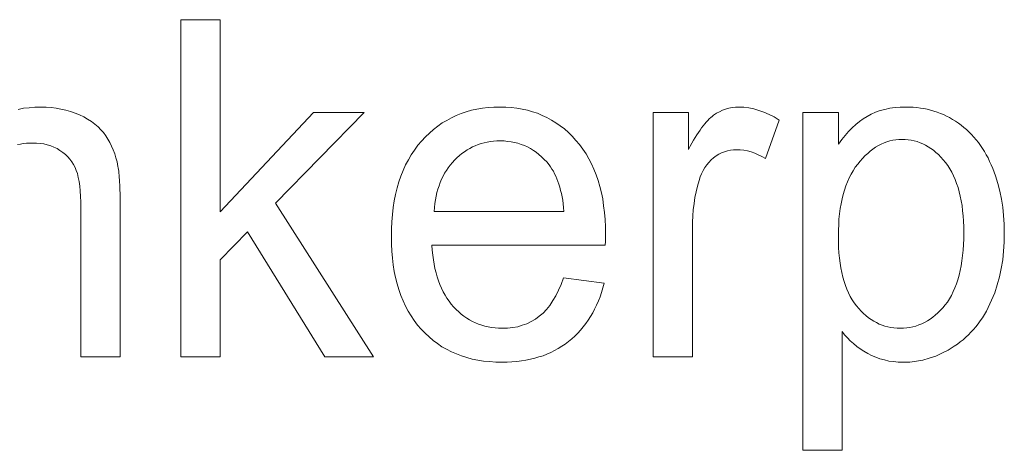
# Model space of a CAD drawing. Extents: x 1101 to 1942, y 41 to 882.
# Tile 53 of 104: x 1242.6 to 1249.91, y 852.93 to 856.13. Entities that reach past the tile are written whole.
import ezdxf

# ---------------------------------------------------------------- set-up
doc = ezdxf.new("R2010")
doc.units = 0
doc.layers.get('0').update_dxf_attribs({"lineweight": 13})
doc.layers.add('Beschriftung', color=7, linetype='Continuous', lineweight=25)

# ---------------------------------------------------------------- blocks, each defined once
blk = doc.blocks.new('Referenz-A03CP7TX1H', base_point=(1202.2632, 90.1338))
at = {"layer": 'Beschriftung', "color": 0, "lineweight": -2}
for p, q in [((1243.7912, 853.6278), (1243.7912, 856.1277)), ((1243.7912, 856.1277), (1244.0834, 856.1277)), ((1244.0834, 856.1277), (1244.0834, 854.7032)), ((1242.5836, 855.4613), (1242.6232, 855.4706)), ((1242.6232, 855.4706), (1242.6654, 855.4753)), ((1242.6654, 855.4753), (1242.7076, 855.4799)), ((1242.7076, 855.4799), (1242.7524, 855.4799)), ((1242.7524, 855.4799), (1242.7914, 855.4799)), ((1242.7914, 855.4799), (1242.8288, 855.4762)), ((1242.8288, 855.4762), (1242.8661, 855.4725)), ((1242.8661, 855.4725), (1242.902, 855.4651)), ((1242.902, 855.4651), (1242.9378, 855.4579)), ((1242.9378, 855.4579), (1242.972, 855.4468)), ((1242.972, 855.4468), (1243.0063, 855.4358)), ((1243.0063, 855.4358), (1243.0389, 855.4211)), ((1244.0834, 854.7032), (1244.7762, 855.4399)), ((1245.1546, 855.4399), (1244.4952, 854.7665)), ((1244.7762, 855.4399), (1245.1546, 855.4399)), ((1245.8374, 855.4169), (1245.8739, 855.4327)), ((1245.8739, 855.4327), (1245.9122, 855.4444)), ((1245.9122, 855.4444), (1245.9506, 855.4563)), ((1245.9506, 855.4563), (1245.9911, 855.4642)), ((1245.9911, 855.4642), (1246.0316, 855.472)), ((1246.0316, 855.472), (1246.0742, 855.476)), ((1246.0742, 855.476), (1246.1168, 855.4799)), ((1246.1168, 855.4799), (1246.1615, 855.4799)), ((1246.1615, 855.4799), (1246.2046, 855.4799)), ((1246.2046, 855.4799), (1246.2459, 855.4761)), ((1246.2459, 855.4761), (1246.2871, 855.4721)), ((1246.2871, 855.4721), (1246.3264, 855.4645)), ((1246.3264, 855.4645), (1246.3658, 855.4567)), ((1246.3658, 855.4567), (1246.403, 855.4452)), ((1246.403, 855.4452), (1246.4403, 855.4335)), ((1246.4403, 855.4335), (1246.4756, 855.4181)), ((1247.2996, 853.6278), (1247.2996, 855.4399)), ((1247.2996, 855.4399), (1247.5627, 855.4399)), ((1247.5627, 855.4399), (1247.5627, 855.1653)), ((1247.7485, 855.4187), (1247.7697, 855.434)), ((1247.7697, 855.434), (1247.7921, 855.4454)), ((1247.7921, 855.4454), (1247.8145, 855.457)), ((1247.8145, 855.457), (1247.838, 855.4646)), ((1247.838, 855.4646), (1247.8614, 855.4723)), ((1247.8614, 855.4723), (1247.8858, 855.4761)), ((1247.8858, 855.4761), (1247.9104, 855.4799)), ((1247.9104, 855.4799), (1247.9358, 855.4799)), ((1247.9358, 855.4799), (1247.9728, 855.4799)), ((1247.9728, 855.4799), (1248.01, 855.4737)), ((1248.01, 855.4737), (1248.0472, 855.4676)), ((1248.0472, 855.4676), (1248.0847, 855.4554)), ((1248.0847, 855.4554), (1248.1223, 855.4431)), ((1248.1223, 855.4431), (1248.1601, 855.4247)), ((1248.4102, 852.9342), (1248.4102, 855.4399)), ((1248.4102, 855.4399), (1248.677, 855.4399)), ((1248.677, 855.4399), (1248.677, 855.204)), ((1248.9192, 855.4282), (1248.952, 855.4411)), ((1248.952, 855.4411), (1248.9848, 855.454)), ((1248.9848, 855.454), (1249.0208, 855.4627)), ((1249.0208, 855.4627), (1249.0567, 855.4713)), ((1249.0567, 855.4713), (1249.0957, 855.4756)), ((1249.0957, 855.4756), (1249.1348, 855.4799)), ((1249.1348, 855.4799), (1249.177, 855.4799)), ((1249.177, 855.4799), (1249.2045, 855.4799)), ((1249.2045, 855.4799), (1249.2313, 855.478)), ((1249.2313, 855.478), (1249.2581, 855.4762)), ((1249.2581, 855.4762), (1249.2841, 855.4725)), ((1249.2841, 855.4725), (1249.31, 855.4687)), ((1249.31, 855.4687), (1249.3352, 855.4631)), ((1249.3352, 855.4631), (1249.3604, 855.4575)), ((1249.3604, 855.4575), (1249.3847, 855.4501)), ((1249.3847, 855.4501), (1249.4091, 855.4426)), ((1249.4091, 855.4426), (1249.4326, 855.4333)), ((1249.4326, 855.4333), (1249.4561, 855.4239)), ((1243.0389, 855.4211), (1243.0716, 855.4064)), ((1243.0716, 855.4064), (1243.1002, 855.3894)), ((1243.1002, 855.3894), (1243.1287, 855.3724)), ((1243.1287, 855.3724), (1243.1532, 855.3531)), ((1245.7005, 855.3379), (1245.7326, 855.3617)), ((1245.7326, 855.3617), (1245.7669, 855.3814)), ((1245.7669, 855.3814), (1245.8011, 855.401)), ((1245.8011, 855.401), (1245.8374, 855.4169)), ((1246.4756, 855.4181), (1246.511, 855.4026)), ((1246.511, 855.4026), (1246.5443, 855.3833)), ((1246.5443, 855.3833), (1246.5777, 855.364)), ((1246.5777, 855.364), (1246.609, 855.3408)), ((1247.6825, 855.3543), (1247.6938, 855.3681)), ((1247.6938, 855.3681), (1247.7049, 855.3799)), ((1247.7049, 855.3799), (1247.7161, 855.3916)), ((1247.7161, 855.3916), (1247.727, 855.4013)), ((1247.727, 855.4013), (1247.7379, 855.4111)), ((1247.7379, 855.4111), (1247.7485, 855.4187)), ((1248.236, 855.3819), (1248.1336, 855.0978)), ((1248.1601, 855.4247), (1248.1978, 855.4064)), ((1248.1978, 855.4064), (1248.236, 855.3819)), ((1248.8038, 855.3506), (1248.8319, 855.3722)), ((1248.8319, 855.3722), (1248.86, 855.3937)), ((1248.86, 855.3937), (1248.8897, 855.411)), ((1248.8897, 855.411), (1248.9192, 855.4282)), ((1249.4561, 855.4239), (1249.4789, 855.4128)), ((1249.4789, 855.4128), (1249.5016, 855.4015)), ((1249.5016, 855.4015), (1249.5235, 855.3885)), ((1249.5235, 855.3885), (1249.5454, 855.3755)), ((1249.5454, 855.3755), (1249.5666, 855.3606)), ((1249.5666, 855.3606), (1249.5876, 855.3457)), ((1243.1532, 855.3531), (1243.1776, 855.3338)), ((1243.1776, 855.3338), (1243.198, 855.3122)), ((1243.198, 855.3122), (1243.2183, 855.2906)), ((1243.2183, 855.2906), (1243.2345, 855.2667)), ((1245.6081, 855.2592), (1245.6382, 855.2867)), ((1245.6382, 855.2867), (1245.6683, 855.3143)), ((1245.6683, 855.3143), (1245.7005, 855.3379)), ((1246.609, 855.3408), (1246.6403, 855.3176)), ((1246.6403, 855.3176), (1246.6698, 855.2905)), ((1246.6698, 855.2905), (1246.6991, 855.2635)), ((1247.6242, 855.2731), (1247.636, 855.291)), ((1247.636, 855.291), (1247.6479, 855.3089)), ((1247.6479, 855.3089), (1247.6595, 855.3248)), ((1247.6595, 855.3248), (1247.6711, 855.3406)), ((1247.6711, 855.3406), (1247.6825, 855.3543)), ((1248.7256, 855.2687), (1248.7506, 855.2989)), ((1248.7506, 855.2989), (1248.7772, 855.3248)), ((1248.7772, 855.3248), (1248.8038, 855.3506)), ((1249.5876, 855.3457), (1249.6074, 855.3291)), ((1249.6074, 855.3291), (1249.6272, 855.3127)), ((1249.6272, 855.3127), (1249.6458, 855.2948)), ((1249.6458, 855.2948), (1249.6643, 855.2768)), ((1242.6448, 855.2112), (1242.6222, 855.2093)), ((1242.6673, 855.2132), (1242.6448, 855.2112)), ((1242.6907, 855.2132), (1242.6673, 855.2132)), ((1242.7198, 855.2132), (1242.6907, 855.2132)), ((1242.7472, 855.2097), (1242.7198, 855.2132)), ((1243.2345, 855.2667), (1243.2507, 855.2428)), ((1243.2507, 855.2428), (1243.2646, 855.2167)), ((1243.2646, 855.2167), (1243.2784, 855.1906)), ((1245.5521, 855.1961), (1245.5801, 855.2276)), ((1245.5801, 855.2276), (1245.6081, 855.2592)), ((1246.0444, 855.215), (1246.0222, 855.2084)), ((1246.0676, 855.2195), (1246.0444, 855.215)), ((1246.0907, 855.2239), (1246.0676, 855.2195)), ((1246.115, 855.2261), (1246.0907, 855.2239)), ((1246.1391, 855.2284), (1246.115, 855.2261)), ((1246.1644, 855.2284), (1246.1391, 855.2284)), ((1246.1922, 855.2284), (1246.1644, 855.2284)), ((1246.2187, 855.2256), (1246.1922, 855.2284)), ((1246.2452, 855.2229), (1246.2187, 855.2256)), ((1246.2705, 855.2173), (1246.2452, 855.2229)), ((1246.2957, 855.2117), (1246.2705, 855.2173)), ((1246.3196, 855.2033), (1246.2957, 855.2117)), ((1246.6991, 855.2635), (1246.7265, 855.2325)), ((1246.7265, 855.2325), (1246.7539, 855.2016)), ((1247.5753, 855.1893), (1247.5877, 855.2113)), ((1247.5877, 855.2113), (1247.5999, 855.2333)), ((1247.5999, 855.2333), (1247.6121, 855.2532)), ((1247.6121, 855.2532), (1247.6242, 855.2731)), ((1248.677, 855.204), (1248.7006, 855.2385)), ((1248.7006, 855.2385), (1248.7256, 855.2687)), ((1249.0144, 855.214), (1248.9931, 855.2054)), ((1249.0356, 855.2226), (1249.0144, 855.214)), ((1249.0575, 855.2284), (1249.0356, 855.2226)), ((1249.0795, 855.2341), (1249.0575, 855.2284)), ((1249.1021, 855.237), (1249.0795, 855.2341)), ((1249.1247, 855.2398), (1249.1021, 855.237)), ((1249.1479, 855.2398), (1249.1247, 855.2398)), ((1249.1714, 855.2398), (1249.1479, 855.2398)), ((1249.1941, 855.2372), (1249.1714, 855.2398)), ((1249.2168, 855.2344), (1249.1941, 855.2372)), ((1249.2385, 855.229), (1249.2168, 855.2344)), ((1249.2604, 855.2237), (1249.2385, 855.229)), ((1249.2815, 855.2156), (1249.2604, 855.2237)), ((1249.3024, 855.2075), (1249.2815, 855.2156)), ((1249.6643, 855.2768), (1249.6815, 855.2573)), ((1249.6815, 855.2573), (1249.6987, 855.2378)), ((1249.6987, 855.2378), (1249.7146, 855.2167)), ((1249.7146, 855.2167), (1249.7306, 855.1957)), ((1242.6005, 855.2054), (1242.5788, 855.2015)), ((1242.6222, 855.2093), (1242.6005, 855.2054)), ((1242.7746, 855.2062), (1242.7472, 855.2097)), ((1242.8, 855.1993), (1242.7746, 855.2062)), ((1242.8255, 855.1924), (1242.8, 855.1993)), ((1242.8491, 855.182), (1242.8255, 855.1924)), ((1242.8727, 855.1716), (1242.8491, 855.182)), ((1242.8944, 855.1578), (1242.8727, 855.1716)), ((1242.9161, 855.1439), (1242.8944, 855.1578)), ((1242.9345, 855.1277), (1242.9161, 855.1439)), ((1243.2784, 855.1906), (1243.2897, 855.1623)), ((1243.2897, 855.1623), (1243.3011, 855.1338)), ((1245.503, 855.1266), (1245.5276, 855.1614)), ((1245.5276, 855.1614), (1245.5521, 855.1961)), ((1245.8982, 855.1484), (1245.879, 855.1351)), ((1245.9174, 855.1617), (1245.8982, 855.1484)), ((1245.9375, 855.1728), (1245.9174, 855.1617)), ((1245.9577, 855.1839), (1245.9375, 855.1728)), ((1245.9789, 855.1929), (1245.9577, 855.1839)), ((1246.0001, 855.2017), (1245.9789, 855.1929)), ((1246.0222, 855.2084), (1246.0001, 855.2017)), ((1246.3436, 855.195), (1246.3196, 855.2033)), ((1246.3662, 855.1839), (1246.3436, 855.195)), ((1246.3889, 855.1728), (1246.3662, 855.1839)), ((1246.4102, 855.1588), (1246.3889, 855.1728)), ((1246.4316, 855.1449), (1246.4102, 855.1588)), ((1246.4517, 855.1283), (1246.4316, 855.1449)), ((1246.7539, 855.2016), (1246.7779, 855.1676)), ((1246.7779, 855.1676), (1246.8019, 855.1335)), ((1247.5627, 855.1653), (1247.5753, 855.1893)), ((1247.8083, 855.1409), (1247.7881, 855.1295)), ((1247.8297, 855.1484), (1247.8083, 855.1409)), ((1247.8512, 855.156), (1247.8297, 855.1484)), ((1247.8737, 855.1598), (1247.8512, 855.156)), ((1247.8964, 855.1636), (1247.8737, 855.1598)), ((1247.9203, 855.1636), (1247.8964, 855.1636)), ((1247.9469, 855.1636), (1247.9203, 855.1636)), ((1247.9736, 855.1595), (1247.9469, 855.1636)), ((1248.0003, 855.1554), (1247.9736, 855.1595)), ((1248.027, 855.1472), (1248.0003, 855.1554)), ((1248.0536, 855.1389), (1248.027, 855.1472)), ((1248.0803, 855.1266), (1248.0536, 855.1389)), ((1248.912, 855.1539), (1248.8928, 855.1366)), ((1248.9319, 855.1681), (1248.912, 855.1539)), ((1248.9519, 855.1825), (1248.9319, 855.1681)), ((1248.9725, 855.194), (1248.9519, 855.1825)), ((1248.9931, 855.2054), (1248.9725, 855.194)), ((1249.3227, 855.1968), (1249.3024, 855.2075)), ((1249.3428, 855.186), (1249.3227, 855.1968)), ((1249.3621, 855.1725), (1249.3428, 855.186)), ((1249.3816, 855.1591), (1249.3621, 855.1725)), ((1249.4001, 855.1429), (1249.3816, 855.1591)), ((1249.4185, 855.1268), (1249.4001, 855.1429)), ((1249.7306, 855.1957), (1249.7453, 855.1731)), ((1249.7453, 855.1731), (1249.7598, 855.1506)), ((1249.7598, 855.1506), (1249.7732, 855.1265)), ((1242.953, 855.1115), (1242.9345, 855.1277)), ((1242.9681, 855.0929), (1242.953, 855.1115)), ((1242.9832, 855.0744), (1242.9681, 855.0929)), ((1242.995, 855.0534), (1242.9832, 855.0744)), ((1243.3011, 855.1338), (1243.31, 855.1033)), ((1243.31, 855.1033), (1243.3189, 855.0727)), ((1243.3189, 855.0727), (1243.3254, 855.0399)), ((1245.461, 855.0507), (1245.4821, 855.0887)), ((1245.4821, 855.0887), (1245.503, 855.1266)), ((1245.8084, 855.0686), (1245.7931, 855.0493)), ((1245.8255, 855.0863), (1245.8084, 855.0686)), ((1245.8427, 855.104), (1245.8255, 855.0863)), ((1245.8609, 855.1196), (1245.8427, 855.104)), ((1245.879, 855.1351), (1245.8609, 855.1196)), ((1246.4717, 855.1116), (1246.4517, 855.1283)), ((1246.4905, 855.0921), (1246.4717, 855.1116)), ((1246.5092, 855.0726), (1246.4905, 855.0921)), ((1246.5268, 855.0504), (1246.5092, 855.0726)), ((1246.8019, 855.1335), (1246.8224, 855.0963)), ((1246.8224, 855.0963), (1246.8429, 855.0592)), ((1247.7136, 855.0698), (1247.6974, 855.0517)), ((1247.7299, 855.0879), (1247.7136, 855.0698)), ((1247.7489, 855.103), (1247.7299, 855.0879)), ((1247.7679, 855.1181), (1247.7489, 855.103)), ((1247.7881, 855.1295), (1247.7679, 855.1181)), ((1248.107, 855.1142), (1248.0803, 855.1266)), ((1248.1336, 855.0978), (1248.107, 855.1142)), ((1248.8364, 855.0793), (1248.8185, 855.0564)), ((1248.8549, 855.0994), (1248.8364, 855.0793)), ((1248.8736, 855.1195), (1248.8549, 855.0994)), ((1248.8928, 855.1366), (1248.8736, 855.1195)), ((1249.4363, 855.108), (1249.4185, 855.1268)), ((1249.4541, 855.0891), (1249.4363, 855.108)), ((1249.471, 855.0675), (1249.4541, 855.0891)), ((1249.4878, 855.046), (1249.471, 855.0675)), ((1249.7732, 855.1265), (1249.7865, 855.1023)), ((1249.7865, 855.1023), (1249.7985, 855.0768)), ((1249.7985, 855.0768), (1249.8106, 855.0511)), ((1243.0068, 855.0326), (1242.995, 855.0534)), ((1243.0154, 855.0094), (1243.0068, 855.0326)), ((1243.0239, 854.9861), (1243.0154, 855.0094)), ((1243.3254, 855.0399), (1243.3274, 855.0292)), ((1243.3274, 855.0292), (1243.3293, 855.0165)), ((1243.3293, 855.0165), (1243.331, 855.0039)), ((1243.331, 855.0039), (1243.3325, 854.9892)), ((1245.4261, 854.9685), (1245.4435, 855.0096)), ((1245.4435, 855.0096), (1245.461, 855.0507)), ((1245.7645, 855.0093), (1245.7512, 854.9886)), ((1245.7779, 855.03), (1245.7645, 855.0093)), ((1245.7931, 855.0493), (1245.7779, 855.03)), ((1246.5381, 855.036), (1246.5268, 855.0504)), ((1246.5483, 855.0199), (1246.5381, 855.036)), ((1246.5586, 855.0038), (1246.5483, 855.0199)), ((1246.5678, 854.9858), (1246.5586, 855.0038)), ((1246.8429, 855.0592), (1246.8601, 855.0188)), ((1246.8601, 855.0188), (1246.8772, 854.9784)), ((1247.6703, 855.0097), (1247.6595, 854.9857)), ((1247.6838, 855.0307), (1247.6703, 855.0097)), ((1247.6974, 855.0517), (1247.6838, 855.0307)), ((1248.7849, 855.008), (1248.7693, 854.9824)), ((1248.8006, 855.0335), (1248.7849, 855.008)), ((1248.8185, 855.0564), (1248.8006, 855.0335)), ((1249.5027, 855.0217), (1249.4878, 855.046)), ((1249.5174, 854.9974), (1249.5027, 855.0217)), ((1249.5301, 854.9705), (1249.5174, 854.9974)), ((1249.8106, 855.0511), (1249.8214, 855.0239)), ((1249.8214, 855.0239), (1249.8429, 854.9695)), ((1243.0303, 854.957), (1243.0239, 854.9861)), ((1243.0367, 854.9279), (1243.0303, 854.957)), ((1243.0409, 854.8928), (1243.0367, 854.9279)), ((1243.3325, 854.9892), (1243.334, 854.9746)), ((1243.334, 854.9746), (1243.3352, 854.9579)), ((1243.3352, 854.9579), (1243.3366, 854.9413)), ((1243.3366, 854.9413), (1243.3376, 854.9227)), ((1243.3376, 854.9227), (1243.3387, 854.904)), ((1245.398, 854.8799), (1245.412, 854.9242)), ((1245.412, 854.9242), (1245.4261, 854.9685)), ((1245.7188, 854.9203), (1245.7094, 854.8965)), ((1245.7284, 854.944), (1245.7188, 854.9203)), ((1245.7398, 854.9662), (1245.7284, 854.944)), ((1245.7512, 854.9886), (1245.7398, 854.9662)), ((1246.5769, 854.9679), (1246.5678, 854.9858)), ((1246.5849, 854.9482), (1246.5769, 854.9679)), ((1246.5929, 854.9285), (1246.5849, 854.9482)), ((1246.5998, 854.907), (1246.5929, 854.9285)), ((1246.8772, 854.9784), (1246.8909, 854.9349)), ((1246.8909, 854.9349), (1246.9046, 854.8914)), ((1247.6405, 854.9349), (1247.6283, 854.894)), ((1247.6486, 854.9618), (1247.6405, 854.9349)), ((1247.6595, 854.9857), (1247.6486, 854.9618)), ((1248.7423, 854.9262), (1248.7311, 854.8955)), ((1248.7558, 854.9543), (1248.7423, 854.9262)), ((1248.7693, 854.9824), (1248.7558, 854.9543)), ((1249.5427, 854.9435), (1249.5301, 854.9705)), ((1249.5533, 854.9139), (1249.5427, 854.9435)), ((1249.8429, 854.9695), (1249.859, 854.9126)), ((1243.0452, 854.8578), (1243.0409, 854.8928)), ((1243.0473, 854.8169), (1243.0452, 854.8578)), ((1243.3387, 854.904), (1243.3393, 854.8833)), ((1243.3393, 854.8833), (1243.3402, 854.8627)), ((1243.3402, 854.8627), (1243.3406, 854.8401)), ((1245.3875, 854.8323), (1245.398, 854.8799)), ((1245.6942, 854.846), (1245.6886, 854.8193)), ((1245.7018, 854.8712), (1245.6942, 854.846)), ((1245.7094, 854.8965), (1245.7018, 854.8712)), ((1246.6068, 854.8854), (1246.5998, 854.907)), ((1246.6126, 854.8622), (1246.6068, 854.8854)), ((1246.6183, 854.8389), (1246.6126, 854.8622)), ((1246.9046, 854.8914), (1246.9149, 854.8448)), ((1247.6191, 854.8511), (1247.6101, 854.8083)), ((1247.6283, 854.894), (1247.6191, 854.8511)), ((1248.7199, 854.8647), (1248.711, 854.8315)), ((1248.7311, 854.8955), (1248.7199, 854.8647)), ((1249.5639, 854.8841), (1249.5533, 854.9139)), ((1249.5723, 854.8517), (1249.5639, 854.8841)), ((1249.5808, 854.8193), (1249.5723, 854.8517)), ((1249.859, 854.9126), (1249.8752, 854.8557)), ((1249.8752, 854.8557), (1249.8859, 854.7962)), ((1243.0495, 854.7759), (1243.0473, 854.8169)), ((1243.0495, 854.729), (1243.0495, 854.7759)), ((1243.3406, 854.8401), (1243.3412, 854.8174)), ((1243.3412, 854.8174), (1243.3414, 854.7927)), ((1243.3414, 854.7927), (1243.3417, 854.7681)), ((1245.37, 854.7341), (1245.377, 854.7848)), ((1245.377, 854.7848), (1245.3875, 854.8323)), ((1245.6829, 854.7925), (1245.6792, 854.7643)), ((1245.6886, 854.8193), (1245.6829, 854.7925)), ((1246.623, 854.8138), (1246.6183, 854.8389)), ((1246.6277, 854.7887), (1246.623, 854.8138)), ((1246.6312, 854.7618), (1246.6277, 854.7887)), ((1246.9149, 854.8448), (1246.9252, 854.7981)), ((1246.9252, 854.7981), (1246.932, 854.7484)), ((1247.6101, 854.8083), (1247.6039, 854.7634)), ((1248.7021, 854.7981), (1248.6953, 854.7623)), ((1248.711, 854.8315), (1248.7021, 854.7981)), ((1249.5871, 854.7842), (1249.5808, 854.8193)), ((1249.5935, 854.749), (1249.5871, 854.7842)), ((1249.8859, 854.7962), (1249.8967, 854.7366)), ((1243.0495, 853.6278), (1243.0495, 854.729)), ((1243.3417, 854.7681), (1243.3417, 854.7414)), ((1243.3417, 854.7414), (1243.3417, 853.6278)), ((1244.4952, 854.7665), (1245.2218, 853.6278)), ((1245.3629, 854.6834), (1245.37, 854.7341)), ((1245.6754, 854.7361), (1245.6736, 854.7063)), ((1245.6736, 854.7063), (1246.6372, 854.7063)), ((1245.6792, 854.7643), (1245.6754, 854.7361)), ((1246.6347, 854.735), (1246.6312, 854.7618)), ((1246.6372, 854.7063), (1246.6347, 854.735)), ((1246.932, 854.7484), (1246.9389, 854.6986)), ((1247.5979, 854.7186), (1247.5948, 854.6719)), ((1247.6039, 854.7634), (1247.5979, 854.7186)), ((1248.6886, 854.7263), (1248.6841, 854.6878)), ((1248.6953, 854.7623), (1248.6886, 854.7263)), ((1249.5977, 854.7112), (1249.5935, 854.749)), ((1249.6019, 854.6733), (1249.5977, 854.7112)), ((1249.8967, 854.7366), (1249.902, 854.6744)), ((1245.3561, 854.5757), (1245.3595, 854.6296)), ((1245.3595, 854.6296), (1245.3629, 854.6834)), ((1246.9389, 854.6986), (1246.9424, 854.6456)), ((1246.9424, 854.6456), (1246.9457, 854.5927)), ((1247.5948, 854.6719), (1247.5918, 854.6252)), ((1248.6797, 854.6493), (1248.6774, 854.6081)), ((1248.6841, 854.6878), (1248.6797, 854.6493)), ((1249.604, 854.6327), (1249.6019, 854.6733)), ((1249.6062, 854.5923), (1249.604, 854.6327)), ((1249.902, 854.6744), (1249.9074, 854.6122)), ((1244.2874, 854.5542), (1244.0834, 854.3459)), ((1244.861, 853.6278), (1244.2874, 854.5542)), ((1245.3561, 854.5185), (1245.3561, 854.5757)), ((1246.9457, 854.5927), (1246.9457, 854.5367)), ((1247.5918, 854.6252), (1247.5918, 854.5766)), ((1247.5918, 854.5766), (1247.5918, 853.6278)), ((1248.6774, 854.6081), (1248.6751, 854.567)), ((1248.6751, 854.567), (1248.6751, 854.5233)), ((1249.6062, 854.5489), (1249.6062, 854.5923)), ((1249.9074, 854.6122), (1249.9074, 854.5475)), ((1245.3561, 854.4633), (1245.3561, 854.5185)), ((1246.9449, 854.482), (1246.9441, 854.4548)), ((1246.9453, 854.5025), (1246.9449, 854.482)), ((1246.9457, 854.523), (1246.9453, 854.5025)), ((1246.9457, 854.5367), (1246.9457, 854.523)), ((1248.6751, 854.5233), (1248.6751, 854.4796)), ((1249.604, 854.461), (1249.6062, 854.5035)), ((1249.6062, 854.5035), (1249.6062, 854.5489)), ((1249.9074, 854.5475), (1249.9074, 854.478)), ((1245.3595, 854.4112), (1245.3561, 854.4633)), ((1245.3629, 854.3591), (1245.3595, 854.4112)), ((1246.9441, 854.4548), (1245.6573, 854.4548)), ((1245.6573, 854.4548), (1245.6593, 854.4175)), ((1245.6593, 854.4175), (1245.6634, 854.3824)), ((1248.6751, 854.4796), (1248.6773, 854.4388)), ((1248.6773, 854.4388), (1248.6794, 854.3979)), ((1249.5976, 854.3792), (1249.6018, 854.4186)), ((1249.6018, 854.4186), (1249.604, 854.461)), ((1249.9014, 854.412), (1249.8955, 854.3461)), ((1249.9074, 854.478), (1249.9014, 854.412)), ((1244.0834, 854.3459), (1244.0834, 853.6278)), ((1245.3699, 854.3101), (1245.3629, 854.3591)), ((1245.6634, 854.3824), (1245.6673, 854.3472)), ((1245.6673, 854.3472), (1245.6734, 854.3143)), ((1248.6794, 854.3979), (1248.6836, 854.3599)), ((1248.6836, 854.3599), (1248.6878, 854.3219)), ((1249.5867, 854.3031), (1249.5932, 854.3396)), ((1249.5932, 854.3396), (1249.5976, 854.3792)), ((1249.8955, 854.3461), (1249.8836, 854.2834)), ((1245.3768, 854.261), (1245.3699, 854.3101)), ((1245.3872, 854.215), (1245.3768, 854.261)), ((1245.6734, 854.3143), (1245.6794, 854.2814)), ((1245.6794, 854.2814), (1245.6875, 854.2507)), ((1248.6878, 854.3219), (1248.6941, 854.2867)), ((1248.6941, 854.2867), (1248.7004, 854.2516)), ((1249.5715, 854.2331), (1249.5802, 854.2666)), ((1249.5802, 854.2666), (1249.5867, 854.3031)), ((1249.8836, 854.2834), (1249.8718, 854.2209)), ((1245.3976, 854.1691), (1245.3872, 854.215)), ((1245.6875, 854.2507), (1245.6955, 854.22)), ((1245.6955, 854.22), (1245.7057, 854.1913)), ((1245.7057, 854.1913), (1245.7157, 854.1628)), ((1246.6173, 854.164), (1246.6339, 854.2128)), ((1246.6339, 854.2128), (1246.9359, 854.1728)), ((1248.7004, 854.2516), (1248.7088, 854.2193)), ((1248.7088, 854.2193), (1248.7172, 854.187)), ((1249.5521, 854.1691), (1249.5629, 854.1996)), ((1249.5629, 854.1996), (1249.5715, 854.2331)), ((1249.8718, 854.2209), (1249.854, 854.1619)), ((1245.4115, 854.1262), (1245.3976, 854.1691)), ((1245.4253, 854.0833), (1245.4115, 854.1262)), ((1245.7157, 854.1628), (1245.7278, 854.1365)), ((1245.7278, 854.1365), (1245.7398, 854.11)), ((1246.5781, 854.0796), (1246.5977, 854.1218)), ((1246.5977, 854.1218), (1246.6173, 854.164)), ((1246.927, 854.1379), (1246.9162, 854.1051)), ((1246.9359, 854.1728), (1246.927, 854.1379)), ((1248.7172, 854.187), (1248.7277, 854.1575)), ((1248.7277, 854.1575), (1248.7381, 854.1281)), ((1248.7381, 854.1281), (1248.7508, 854.1014)), ((1249.5283, 854.1109), (1249.5412, 854.1385)), ((1249.5412, 854.1385), (1249.5521, 854.1691)), ((1249.854, 854.1619), (1249.8361, 854.1028)), ((1245.4425, 854.0436), (1245.4253, 854.0833)), ((1245.4599, 854.0038), (1245.4425, 854.0436)), ((1245.7398, 854.11), (1245.7539, 854.0858)), ((1245.7539, 854.0858), (1245.7679, 854.0616)), ((1245.7679, 854.0616), (1245.784, 854.0396)), ((1246.533, 854.0085), (1246.5555, 854.044)), ((1246.5555, 854.044), (1246.5781, 854.0796)), ((1246.8926, 854.0415), (1246.8799, 854.0107)), ((1246.9054, 854.0724), (1246.8926, 854.0415)), ((1246.9162, 854.1051), (1246.9054, 854.0724)), ((1248.7508, 854.1014), (1248.7633, 854.0749)), ((1248.7633, 854.0749), (1248.7781, 854.0511)), ((1248.7781, 854.0511), (1248.7927, 854.0274)), ((1249.485, 854.034), (1249.5002, 854.0587)), ((1249.5002, 854.0587), (1249.5153, 854.0833)), ((1249.5153, 854.0833), (1249.5283, 854.1109)), ((1249.8124, 854.0472), (1249.8005, 854.0194)), ((1249.8361, 854.1028), (1249.8124, 854.0472)), ((1245.4807, 853.967), (1245.4599, 854.0038)), ((1245.784, 854.0396), (1245.8, 854.0177)), ((1245.8, 854.0177), (1245.8181, 853.9979)), ((1245.8181, 853.9979), (1245.8362, 853.978)), ((1245.8362, 853.978), (1245.8555, 853.9607)), ((1246.482, 853.9506), (1246.5075, 853.9796)), ((1246.5075, 853.9796), (1246.533, 854.0085)), ((1246.8653, 853.9817), (1246.8506, 853.9529)), ((1246.8799, 854.0107), (1246.8653, 853.9817)), ((1248.7927, 854.0274), (1248.8095, 854.0065)), ((1248.8095, 854.0065), (1248.8263, 853.9855)), ((1248.8263, 853.9855), (1248.844, 853.9672)), ((1249.414, 853.9529), (1249.4323, 853.9718)), ((1249.4323, 853.9718), (1249.4505, 853.9908)), ((1249.4505, 853.9908), (1249.4677, 854.0124)), ((1249.4677, 854.0124), (1249.485, 854.034)), ((1249.7873, 853.9931), (1249.7741, 853.967)), ((1249.8005, 854.0194), (1249.7873, 853.9931)), ((1245.5014, 853.9303), (1245.4807, 853.967)), ((1245.5257, 853.8967), (1245.5014, 853.9303)), ((1245.55, 853.863), (1245.5257, 853.8967)), ((1245.8555, 853.9607), (1245.8747, 853.9433)), ((1245.8747, 853.9433), (1245.8949, 853.9285)), ((1245.8949, 853.9285), (1245.9153, 853.9136)), ((1245.9153, 853.9136), (1245.9367, 853.9012)), ((1245.9367, 853.9012), (1245.9582, 853.8888)), ((1246.3937, 853.8893), (1246.4251, 853.9061)), ((1246.4251, 853.9061), (1246.4536, 853.9283)), ((1246.4536, 853.9283), (1246.482, 853.9506)), ((1246.8175, 853.8989), (1246.799, 853.8739)), ((1246.8341, 853.9258), (1246.8175, 853.8989)), ((1246.8506, 853.9529), (1246.8341, 853.9258)), ((1248.844, 853.9672), (1248.8617, 853.949)), ((1248.8617, 853.949), (1248.8803, 853.9333)), ((1248.8803, 853.9333), (1248.8989, 853.9176)), ((1248.8989, 853.9176), (1248.9184, 853.9046)), ((1248.9184, 853.9046), (1248.9378, 853.8916)), ((1249.3361, 853.8934), (1249.356, 853.9069)), ((1249.356, 853.9069), (1249.3759, 853.9205)), ((1249.3759, 853.9205), (1249.395, 853.9367)), ((1249.395, 853.9367), (1249.414, 853.9529)), ((1249.7291, 853.8949), (1249.7131, 853.8721)), ((1249.745, 853.9178), (1249.7291, 853.8949)), ((1249.7595, 853.9424), (1249.745, 853.9178)), ((1249.7741, 853.967), (1249.7595, 853.9424)), ((1245.5777, 853.8324), (1245.55, 853.863)), ((1245.6054, 853.8017), (1245.5777, 853.8324)), ((1245.9582, 853.8888), (1245.9807, 853.879)), ((1245.9807, 853.879), (1246.0032, 853.869)), ((1246.0032, 853.869), (1246.0269, 853.8616)), ((1246.0269, 853.8616), (1246.0505, 853.8542)), ((1246.0505, 853.8542), (1246.0753, 853.8492)), ((1246.0753, 853.8492), (1246.1001, 853.8442)), ((1246.1001, 853.8442), (1246.126, 853.8417)), ((1246.126, 853.8417), (1246.1519, 853.8393)), ((1246.1519, 853.8393), (1246.1789, 853.8393)), ((1246.1789, 853.8393), (1246.2192, 853.8393)), ((1246.2192, 853.8393), (1246.2564, 853.8448)), ((1246.2564, 853.8448), (1246.2937, 853.8504)), ((1246.2937, 853.8504), (1246.328, 853.8616)), ((1246.328, 853.8616), (1246.3623, 853.8727)), ((1246.3623, 853.8727), (1246.3937, 853.8893)), ((1246.7603, 853.8257), (1246.7399, 853.8027)), ((1246.7807, 853.8489), (1246.7603, 853.8257)), ((1246.799, 853.8739), (1246.7807, 853.8489)), ((1248.9378, 853.8916), (1248.9582, 853.8811)), ((1248.9582, 853.8811), (1248.9785, 853.8706)), ((1248.9785, 853.8706), (1248.9997, 853.8628)), ((1248.9997, 853.8628), (1249.021, 853.855)), ((1249.021, 853.855), (1249.0431, 853.8497)), ((1249.0431, 853.8497), (1249.0651, 853.8445)), ((1249.0651, 853.8445), (1249.0881, 853.8419)), ((1249.0881, 853.8419), (1249.1111, 853.8393)), ((1249.1111, 853.8393), (1249.135, 853.8393)), ((1249.135, 853.8393), (1249.1593, 853.8393)), ((1249.1593, 853.8393), (1249.1826, 853.842)), ((1249.1826, 853.842), (1249.2061, 853.8447)), ((1249.2061, 853.8447), (1249.2287, 853.8501)), ((1249.2287, 853.8501), (1249.2511, 853.8555)), ((1249.2511, 853.8555), (1249.2728, 853.8636)), ((1249.2728, 853.8636), (1249.2945, 853.8718)), ((1249.2945, 853.8718), (1249.3154, 853.8826)), ((1249.3154, 853.8826), (1249.3361, 853.8934)), ((1249.6786, 853.8294), (1249.66, 853.8097)), ((1249.6959, 853.8507), (1249.6786, 853.8294)), ((1249.7131, 853.8721), (1249.6959, 853.8507)), ((1245.6355, 853.775), (1245.6054, 853.8017)), ((1245.6657, 853.7483), (1245.6355, 853.775)), ((1246.6954, 853.7605), (1246.6712, 853.7413)), ((1246.7177, 853.7816), (1246.6954, 853.7605)), ((1246.7399, 853.8027), (1246.7177, 853.7816)), ((1248.7211, 853.7908), (1248.7024, 853.8155)), ((1248.7024, 853.8155), (1248.7024, 852.9342)), ((1248.7423, 853.7683), (1248.7211, 853.7908)), ((1248.7636, 853.7458), (1248.7423, 853.7683)), ((1249.6015, 853.7539), (1249.5802, 853.7375)), ((1249.6214, 853.772), (1249.6015, 853.7539)), ((1249.6414, 853.79), (1249.6214, 853.772)), ((1249.66, 853.8097), (1249.6414, 853.79)), ((1245.6983, 853.7254), (1245.6657, 853.7483)), ((1245.7309, 853.7024), (1245.6983, 853.7254)), ((1245.766, 853.6833), (1245.7309, 853.7024)), ((1245.801, 853.6642), (1245.766, 853.6833)), ((1246.5955, 853.6885), (1246.568, 853.6741)), ((1246.6214, 853.7053), (1246.5955, 853.6885)), ((1246.6471, 853.7221), (1246.6214, 853.7053)), ((1246.6712, 853.7413), (1246.6471, 853.7221)), ((1248.7874, 853.7254), (1248.7636, 853.7458)), ((1248.8113, 853.7051), (1248.7874, 853.7254)), ((1248.8378, 853.6868), (1248.8113, 853.7051)), ((1248.8642, 853.6684), (1248.8378, 853.6868)), ((1249.4911, 853.6766), (1249.4446, 853.6544)), ((1249.5363, 853.7062), (1249.4911, 853.6766)), ((1249.559, 853.7211), (1249.5363, 853.7062)), ((1249.5802, 853.7375), (1249.559, 853.7211)), ((1243.3417, 853.6278), (1243.0495, 853.6278)), ((1244.0834, 853.6278), (1243.7912, 853.6278)), ((1245.2218, 853.6278), (1244.861, 853.6278)), ((1245.8385, 853.6489), (1245.801, 853.6642)), ((1245.876, 853.6337), (1245.8385, 853.6489)), ((1245.916, 853.6222), (1245.876, 853.6337)), ((1245.9559, 853.6107), (1245.916, 853.6222)), ((1245.9983, 853.6031), (1245.9559, 853.6107)), ((1246.0407, 853.5954), (1245.9983, 853.6031)), ((1246.3879, 853.6093), (1246.3553, 853.6021)), ((1246.4204, 853.6165), (1246.3879, 853.6093)), ((1246.4513, 853.6261), (1246.4204, 853.6165)), ((1246.4821, 853.6357), (1246.4513, 853.6261)), ((1246.5113, 853.6477), (1246.4821, 853.6357)), ((1246.5405, 853.6597), (1246.5113, 853.6477)), ((1246.568, 853.6741), (1246.5405, 853.6597)), ((1247.5918, 853.6278), (1247.2996, 853.6278)), ((1248.8932, 853.6523), (1248.8642, 853.6684)), ((1248.9223, 853.6362), (1248.8932, 853.6523)), ((1248.9531, 853.6241), (1248.9223, 853.6362)), ((1248.9841, 853.612), (1248.9531, 853.6241)), ((1249.0169, 853.6039), (1248.9841, 853.612)), ((1249.0496, 853.5958), (1249.0169, 853.6039)), ((1249.3029, 853.6025), (1249.2542, 853.5952)), ((1249.3505, 853.6174), (1249.3029, 853.6025)), ((1249.3982, 853.6322), (1249.3505, 853.6174)), ((1249.4446, 853.6544), (1249.3982, 853.6322)), ((1246.0855, 853.5915), (1246.0407, 853.5954)), ((1246.1303, 853.5877), (1246.0855, 853.5915)), ((1246.1777, 853.5877), (1246.1303, 853.5877)), ((1246.2152, 853.5877), (1246.1777, 853.5877)), ((1246.2511, 853.5901), (1246.2152, 853.5877)), ((1246.287, 853.5925), (1246.2511, 853.5901)), ((1246.3211, 853.5973), (1246.287, 853.5925)), ((1246.3553, 853.6021), (1246.3211, 853.5973)), ((1249.0843, 853.5918), (1249.0496, 853.5958)), ((1249.119, 853.5877), (1249.0843, 853.5918)), ((1249.1555, 853.5877), (1249.119, 853.5877)), ((1249.2054, 853.5877), (1249.1555, 853.5877)), ((1249.2542, 853.5952), (1249.2054, 853.5877)), ((1248.7024, 852.9342), (1248.4102, 852.9342))]:
    blk.add_line(p, q, dxfattribs=at)

msp = doc.modelspace()

# ---------------------------------------------------------------- block references
at = {"color": 251, "lineweight": 13, "ltscale": 0.13, "true_color": 0x5f5f5f}
msp.add_blockref('Referenz-A03CP7TX1H', (1202.2632, 90.1338), dxfattribs=at)

doc.saveas('drawing.dxf')
